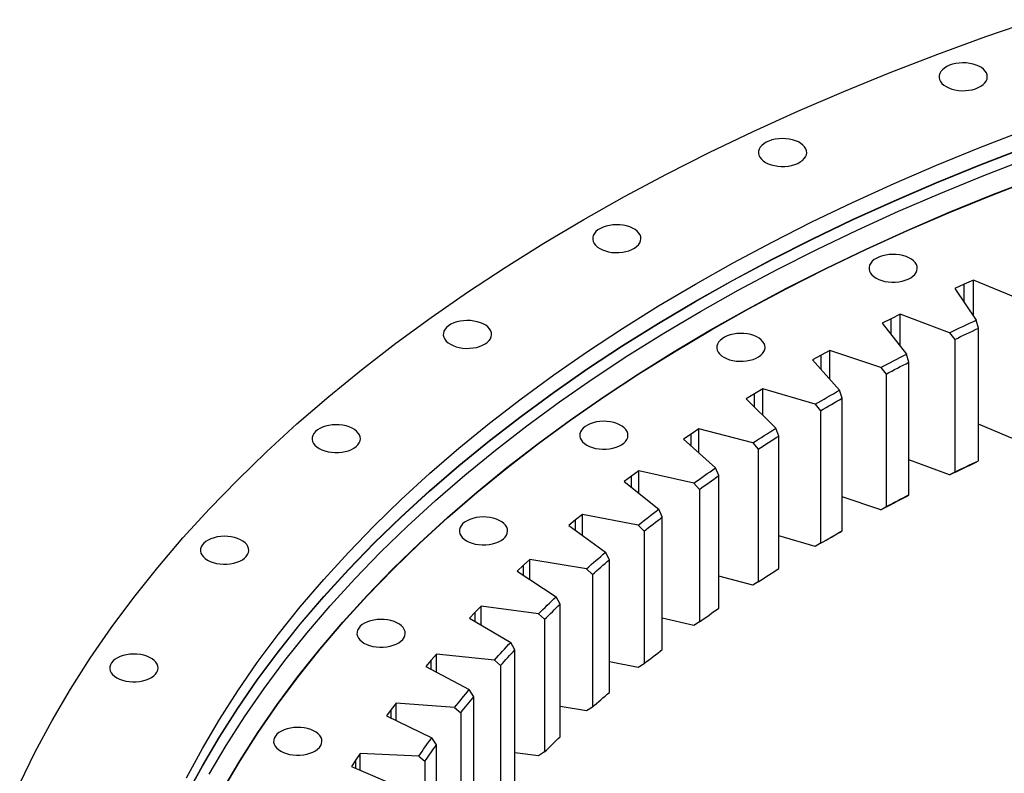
# Model space of a CAD drawing. Header units: millimetres. Extents: x -2262 to 12243, y 36642 to 48023.
# Tile 7 of 12: x 5485 to 6158, y 42721 to 43236. Entities that reach past the tile are written whole.
import ezdxf

# ---------------------------------------------------------------- set-up
doc = ezdxf.new("R2010")
doc.units = ezdxf.units.MM
doc.header["$LTSCALE"] = 50

msp = doc.modelspace()

# ---------------------------------------------------------------- linework, layer by layer
at = {"color": 7, "linetype": 'Continuous', "lineweight": 25}
for p, q in [((6130.01, 43055.52), (6123.64, 43052.63)), ((6136.44, 43058.37), (6130.01, 43055.52)), ((6169.17, 43044.77), (6136.44, 43058.37)), ((6136.44, 43033.83), (6136.44, 43058.37)), ((6123.64, 43052.63), (6138.39, 43030.96)), ((6086.3, 43034.99), (6080.12, 43031.97)), ((6120.17, 43022.35), (6086.3, 43034.99)), ((6086.3, 43013.19), (6086.3, 43034.99)), ((6080.12, 43031.97), (6074.01, 43028.89)), ((6074.01, 43028.89), (6090.62, 43007.67)), ((6139.93, 43025.44), (6138.39, 43030.96)), ((6120.17, 43022.35), (6123.68, 43017.77)), ((6139.93, 42934.81), (6139.93, 43025.44)), ((6123.68, 43017.77), (6123.68, 42927.14)), ((6038.24, 43010.2), (6032.33, 43007)), ((6073.16, 42998.55), (6038.24, 43010.2)), ((6038.24, 42990.54), (6038.24, 43010.2)), ((6092.34, 43002.2), (6090.62, 43007.67)), ((6032.33, 43007), (6026.5, 43003.75)), ((6026.5, 43003.75), (6044.92, 42983.04)), ((6092.34, 42911.57), (6092.34, 43002.2)), ((6073.16, 42998.55), (6076.79, 42994.07)), ((6076.79, 42994.07), (6076.79, 42903.44)), ((5986.76, 42980.69), (5981.21, 42977.28)), ((5992.39, 42984.06), (5986.76, 42980.69)), ((6028.26, 42973.43), (5992.39, 42984.06)), ((5992.39, 42966.12), (5992.39, 42984.06)), ((6046.83, 42977.62), (6044.92, 42983.04)), ((5981.21, 42977.28), (6001.4, 42957.12)), ((6046.83, 42886.99), (6046.83, 42977.62)), ((6028.26, 42973.43), (6031.99, 42969.06)), ((6031.99, 42969.06), (6031.99, 42878.42)), ((5948.84, 42956.63), (5943.51, 42953.1)), ((5985.59, 42947.04), (5948.84, 42956.63)), ((5948.84, 42940.09), (5948.84, 42956.63)), ((6003.49, 42951.76), (6001.4, 42957.12)), ((6169.17, 42947.6), (6139.93, 42959.75)), ((5943.51, 42953.1), (5938.27, 42949.54)), ((5938.27, 42949.54), (5960.17, 42929.99)), ((5985.59, 42947.04), (5989.41, 42942.78)), ((6003.49, 42861.13), (6003.49, 42951.76)), ((5989.41, 42942.78), (5989.41, 42852.14)), ((6120.17, 42925.18), (6092.34, 42935.57)), ((6138.39, 42933.79), (6139.93, 42934.81)), ((5907.72, 42927.98), (5902.7, 42924.31)), ((5945.26, 42919.46), (5907.72, 42927.98)), ((5907.72, 42912.61), (5907.72, 42927.98)), ((5962.44, 42924.69), (5960.17, 42929.99)), ((6123.68, 42927.14), (6120.17, 42925.18)), ((5902.7, 42924.31), (5897.77, 42920.59)), ((5897.77, 42920.59), (5921.33, 42901.7)), ((5962.44, 42834.05), (5962.44, 42924.69)), ((5945.26, 42919.46), (5949.16, 42915.31)), ((5949.16, 42915.31), (5949.16, 42824.68)), ((6073.16, 42901.38), (6046.83, 42910.17)), ((6090.62, 42910.5), (6092.34, 42911.57)), ((5923.78, 42896.47), (5921.33, 42901.7)), ((6076.79, 42903.44), (6073.16, 42901.38)), ((5864.43, 42894.37), (5859.83, 42890.52)), ((5869.13, 42898.18), (5864.43, 42894.37)), ((5907.35, 42890.76), (5869.13, 42898.18)), ((5869.13, 42883.79), (5869.13, 42898.18)), ((5923.78, 42805.83), (5923.78, 42896.47)), ((5859.83, 42890.52), (5884.99, 42872.32)), ((5907.35, 42890.76), (5911.32, 42886.72)), ((5911.32, 42886.72), (5911.32, 42796.08)), ((6044.92, 42885.87), (6046.83, 42886.99)), ((6028.26, 42876.26), (6003.49, 42883.6)), ((6031.99, 42878.42), (6028.26, 42876.26)), ((5833.15, 42867.31), (5828.79, 42863.37)), ((5871.97, 42861), (5833.15, 42867.31)), ((5833.15, 42853.75), (5833.15, 42867.31)), ((5887.6, 42867.17), (5884.99, 42872.32)), ((5887.6, 42776.53), (5887.6, 42867.17)), ((5828.79, 42863.37), (5824.53, 42859.39)), ((5871.97, 42861), (5876, 42857.07)), ((5824.53, 42859.39), (5851.23, 42841.94)), ((5876, 42857.07), (5876, 42766.44)), ((5985.59, 42849.87), (5962.44, 42855.91)), ((5989.41, 42852.14), (5985.59, 42849.87)), ((5854, 42836.86), (5851.23, 42841.94)), ((5799.89, 42835.45), (5795.87, 42831.38)), ((5839.2, 42830.26), (5799.89, 42835.45)), ((5799.89, 42822.6), (5799.89, 42835.45)), ((5854, 42746.23), (5854, 42836.86)), ((5795.87, 42831.38), (5791.96, 42827.28)), ((5791.96, 42827.28), (5820.13, 42810.63)), ((5839.2, 42830.26), (5843.29, 42826.45)), ((5843.29, 42826.45), (5843.29, 42735.81)), ((5945.26, 42822.3), (5923.78, 42827.17)), ((5949.16, 42824.68), (5945.26, 42822.3)), ((5823.06, 42805.63), (5820.13, 42810.63)), ((5823.06, 42714.99), (5823.06, 42805.63)), ((5769.42, 42802.66), (5765.76, 42798.49)), ((5809.13, 42798.61), (5769.42, 42802.66)), ((5769.42, 42790.42), (5769.42, 42802.66)), ((5765.76, 42798.49), (5762.2, 42794.28)), ((5762.2, 42794.28), (5791.78, 42778.46)), ((5809.13, 42798.61), (5813.25, 42794.92)), ((5813.25, 42794.92), (5813.25, 42704.28)), ((5907.35, 42793.59), (5887.6, 42797.43)), ((5911.32, 42796.08), (5907.35, 42793.59)), ((5794.85, 42773.55), (5791.78, 42778.46)), ((5794.85, 42682.91), (5794.85, 42773.55)), ((5741.81, 42769.04), (5738.52, 42764.77)), ((5781.83, 42766.14), (5741.81, 42769.04)), ((5741.81, 42757.33), (5741.81, 42769.04)), ((5781.83, 42766.14), (5785.98, 42762.57)), ((5871.97, 42763.83), (5854, 42766.75)), ((5876, 42766.44), (5871.97, 42763.83)), ((5738.52, 42764.77), (5735.33, 42760.46)), ((5735.33, 42760.46), (5766.24, 42745.51)), ((5785.98, 42762.57), (5785.98, 42671.93)), ((5769.45, 42740.69), (5766.24, 42745.51)), ((5769.45, 42650.05), (5769.45, 42740.69)), ((5717.15, 42734.67), (5714.23, 42730.3)), ((5757.36, 42732.92), (5717.15, 42734.67)), ((5717.15, 42723.41), (5717.15, 42734.67)), ((5757.36, 42732.92), (5761.54, 42729.47)), ((5839.2, 42733.09), (5823.06, 42735.22)), ((5843.29, 42735.81), (5839.2, 42733.09)), ((5714.23, 42730.3), (5711.41, 42725.92)), ((5711.41, 42725.92), (5743.57, 42711.87)), ((5761.54, 42729.47), (5761.54, 42638.83))]:
    msp.add_line(p, q, dxfattribs=at)
at = {"color": 82, "linetype": 'Continuous', "lineweight": 25}
for p, q in [((6130.01, 43043.28), (6130.01, 43055.52)), ((6080.12, 43021.09), (6080.12, 43031.97)), ((6032.33, 42997.19), (6032.33, 43007)), ((5986.76, 42971.74), (5986.76, 42980.69)), ((5943.51, 42944.85), (5943.51, 42953.1)), ((5902.7, 42916.64), (5902.7, 42924.31)), ((5864.43, 42887.19), (5864.43, 42894.37)), ((5828.79, 42856.6), (5828.79, 42863.37)), ((5795.87, 42824.97), (5795.87, 42831.38)), ((5765.76, 42792.38), (5765.76, 42798.49)), ((5738.52, 42758.92), (5738.52, 42764.77)), ((5714.23, 42724.69), (5714.23, 42730.3))]:
    msp.add_line(p, q, dxfattribs=at)
at = {"color": 7, "linetype": 'Continuous', "lineweight": 25, "flags": 128}
for points in [[(5484.52, 42714.23), (5495.1, 42735.9), (5506.66, 42757.4), (5519.2, 42778.71), (5532.69, 42799.83), (5547.14, 42820.74), (5562.54, 42841.42), (5578.86, 42861.86), (5596.11, 42882.05), (5614.26, 42901.98), (5633.32, 42921.62), (5653.26, 42940.96), (5674.06, 42960), (5695.73, 42978.72), (5718.23, 42997.1), (5741.56, 43015.14), (5765.7, 43032.81), (5790.64, 43050.12), (5816.35, 43067.05), (5842.82, 43083.58), (5870.03, 43099.7), (5897.96, 43115.41), (5926.59, 43130.69), (5955.91, 43145.53), (5985.89, 43159.93), (6016.51, 43173.86), (6047.76, 43187.33), (6079.6, 43200.32), (6112.02, 43212.83), (6145, 43224.84), (6178.51, 43236.35)], [(6117.78, 43190.6), (6119.61, 43189.69), (6121.64, 43188.95), (6123.84, 43188.38), (6126.16, 43188), (6128.55, 43187.82), (6130.96, 43187.85), (6133.33, 43188.08), (6135.63, 43188.5), (6137.79, 43189.12), (6139.77, 43189.9), (6141.54, 43190.85), (6143.04, 43191.94), (6144.26, 43193.14), (6145.16, 43194.43), (6145.73, 43195.78), (6145.95, 43197.16), (6145.82, 43198.55), (6145.34, 43199.91), (6144.52, 43201.22), (6143.38, 43202.45), (6141.94, 43203.56), (6140.24, 43204.54), (6138.3, 43205.37), (6136.18, 43206.03), (6133.92, 43206.51), (6131.56, 43206.78), (6129.15, 43206.86), (6126.75, 43206.73), (6124.41, 43206.41), (6122.18, 43205.89), (6120.1, 43205.18), (6118.22, 43204.31), (6116.58, 43203.29), (6115.21, 43202.15), (6114.15, 43200.9), (6113.41, 43199.58), (6113.02, 43198.2), (6112.98, 43196.81), (6113.28, 43195.43), (6113.93, 43194.1), (6114.92, 43192.83), (6116.21, 43191.65), (6117.78, 43190.6)], [(5598.65, 42718.19), (5609.38, 42738.13), (5621, 42757.9), (5633.52, 42777.49), (5646.92, 42796.88), (5661.2, 42816.06), (5676.34, 42835.02), (5692.34, 42853.75), (5709.18, 42872.23), (5726.85, 42890.44), (5745.34, 42908.39), (5764.64, 42926.04), (5784.73, 42943.4), (5805.61, 42960.45), (5827.25, 42977.18), (5849.64, 42993.58), (5872.76, 43009.63), (5896.61, 43025.33), (5921.16, 43040.66), (5946.39, 43055.61), (5972.3, 43070.18), (5998.86, 43084.36), (6026.05, 43098.12), (6053.86, 43111.47), (6082.26, 43124.4), (6111.24, 43136.89), (6140.77, 43148.94), (6170.84, 43160.54)], [(5994.36, 43138.83), (5996.18, 43137.92), (5998.22, 43137.18), (6000.42, 43136.61), (6002.74, 43136.24), (6005.12, 43136.06), (6007.53, 43136.08), (6009.91, 43136.31), (6012.2, 43136.74), (6014.37, 43137.35), (6016.35, 43138.14), (6018.11, 43139.08), (6019.62, 43140.17), (6020.84, 43141.37), (6021.74, 43142.66), (6022.31, 43144.01), (6022.53, 43145.4), (6022.39, 43146.78), (6021.91, 43148.15), (6021.09, 43149.45), (6019.95, 43150.68), (6018.52, 43151.79), (6016.81, 43152.78), (6014.88, 43153.61), (6012.76, 43154.27), (6010.49, 43154.74), (6008.13, 43155.02), (6005.73, 43155.09), (6003.33, 43154.97), (6000.99, 43154.64), (5998.75, 43154.12), (5996.67, 43153.42), (5994.79, 43152.55), (5993.15, 43151.53), (5991.79, 43150.38), (5990.73, 43149.13), (5989.99, 43147.81), (5989.6, 43146.44), (5989.55, 43145.05), (5989.86, 43143.67), (5990.51, 43142.33), (5991.49, 43141.06), (5992.79, 43139.89), (5994.36, 43138.83)], [(5598.65, 42706.41), (5609.38, 42726.35), (5621, 42746.12), (5633.52, 42765.7), (5646.92, 42785.1), (5661.2, 42804.28), (5676.34, 42823.24), (5692.34, 42841.97), (5709.18, 42860.44), (5726.85, 42878.66), (5745.34, 42896.6), (5764.64, 42914.26), (5784.73, 42931.62), (5805.61, 42948.67), (5827.25, 42965.4), (5849.64, 42981.79), (5872.76, 42997.85), (5896.61, 43013.54), (5921.16, 43028.88), (5946.39, 43043.83), (5972.3, 43058.4), (5998.86, 43072.57), (6026.05, 43086.34), (6053.86, 43099.69), (6082.26, 43112.61), (6111.24, 43125.11), (6140.77, 43137.16), (6170.84, 43148.76)], [(5598.65, 42706.2), (5609.38, 42726.14), (5621, 42745.91), (5633.52, 42765.5), (5646.92, 42784.89), (5661.2, 42804.07), (5676.34, 42823.04), (5692.34, 42841.76), (5709.18, 42860.24), (5726.85, 42878.45), (5745.34, 42896.4), (5764.64, 42914.06), (5784.73, 42931.42), (5805.61, 42948.47), (5827.25, 42965.19), (5849.64, 42981.59), (5872.76, 42997.64), (5896.61, 43013.34), (5921.16, 43028.67), (5946.39, 43043.63), (5972.3, 43058.2), (5998.86, 43072.37), (6026.05, 43086.13), (6053.86, 43099.48), (6082.26, 43112.41), (6111.24, 43124.9), (6140.77, 43136.95), (6170.84, 43148.55)], [(5614.13, 42720.55), (5625.72, 42740.25), (5638.19, 42759.77), (5651.54, 42779.09), (5665.77, 42798.21), (5680.85, 42817.1), (5696.79, 42835.76), (5713.57, 42854.17), (5731.18, 42872.32), (5749.6, 42890.19), (5768.83, 42907.79), (5788.85, 42925.09), (5809.65, 42942.07), (5831.21, 42958.74), (5853.52, 42975.08), (5876.56, 42991.07), (5900.32, 43006.71), (5924.78, 43021.99), (5949.93, 43036.89), (5975.74, 43051.41), (6002.2, 43065.53), (6029.3, 43079.24), (6057, 43092.55), (6085.3, 43105.43), (6114.18, 43117.87), (6143.6, 43129.88), (6173.57, 43141.44)], [(5623.41, 42710.19), (5634.91, 42729.74), (5647.29, 42749.12), (5660.55, 42768.31), (5674.67, 42787.29), (5689.65, 42806.05), (5705.48, 42824.57), (5722.14, 42842.85), (5739.62, 42860.87), (5757.92, 42878.62), (5777.01, 42896.09), (5796.89, 42913.27), (5817.54, 42930.14), (5838.95, 42946.69), (5861.1, 42962.91), (5883.98, 42978.79), (5907.57, 42994.32), (5931.86, 43009.49), (5956.82, 43024.28), (5982.45, 43038.69), (6008.73, 43052.72), (6035.63, 43066.33), (6063.14, 43079.54), (6091.24, 43092.33), (6119.91, 43104.69), (6149.13, 43116.61), (6178.88, 43128.09)], [(5623.64, 42710.14), (5635.14, 42729.7), (5647.52, 42749.07), (5660.78, 42768.25), (5674.9, 42787.23), (5689.88, 42805.98), (5705.7, 42824.5), (5722.36, 42842.78), (5739.84, 42860.8), (5758.13, 42878.55), (5777.22, 42896.01), (5797.09, 42913.19), (5817.74, 42930.05), (5839.15, 42946.6), (5861.29, 42962.82), (5884.17, 42978.69), (5907.76, 42994.22), (5932.04, 43009.39), (5957, 43024.18), (5982.63, 43038.59), (6008.9, 43052.61), (6035.79, 43066.22), (6063.3, 43079.43), (6091.39, 43092.22), (6120.05, 43104.57), (6149.27, 43116.49), (6179.01, 43127.97)], [(5880.99, 43079.9), (5882.81, 43078.99), (5884.84, 43078.25), (5887.04, 43077.68), (5889.36, 43077.3), (5891.75, 43077.13), (5894.16, 43077.15), (5896.54, 43077.38), (5898.83, 43077.81), (5900.99, 43078.42), (5902.98, 43079.21), (5904.74, 43080.15), (5906.25, 43081.24), (5907.46, 43082.44), (5908.37, 43083.73), (5908.93, 43085.08), (5909.15, 43086.46), (5909.02, 43087.85), (5908.54, 43089.22), (5907.72, 43090.52), (5906.58, 43091.75), (5905.14, 43092.86), (5903.44, 43093.85), (5901.51, 43094.68), (5899.38, 43095.34), (5897.12, 43095.81), (5894.76, 43096.09), (5892.35, 43096.16), (5889.95, 43096.04), (5887.61, 43095.71), (5885.38, 43095.19), (5883.3, 43094.49), (5881.42, 43093.62), (5879.78, 43092.6), (5878.42, 43091.45), (5877.35, 43090.2), (5876.62, 43088.88), (5876.22, 43087.51), (5876.18, 43086.12), (5876.49, 43084.74), (5877.14, 43083.4), (5878.12, 43082.13), (5879.41, 43080.96), (5880.99, 43079.9)], [(6069.88, 43059.68), (6071.7, 43058.78), (6073.74, 43058.03), (6075.93, 43057.46), (6078.25, 43057.09), (6080.64, 43056.91), (6083.05, 43056.93), (6085.43, 43057.16), (6087.72, 43057.59), (6089.88, 43058.2), (6091.87, 43058.99), (6093.63, 43059.94), (6095.14, 43061.02), (6096.36, 43062.22), (6097.26, 43063.51), (6097.82, 43064.86), (6098.04, 43066.25), (6097.91, 43067.63), (6097.43, 43069), (6096.61, 43070.3), (6095.47, 43071.53), (6094.03, 43072.65), (6092.33, 43073.63), (6090.4, 43074.46), (6088.28, 43075.12), (6086.01, 43075.59), (6083.65, 43075.87), (6081.25, 43075.94), (6078.85, 43075.82), (6076.51, 43075.49), (6074.27, 43074.97), (6072.19, 43074.27), (6070.31, 43073.4), (6068.67, 43072.38), (6067.31, 43071.23), (6066.25, 43069.98), (6065.51, 43068.66), (6065.12, 43067.29), (6065.07, 43065.9), (6065.38, 43064.52), (6066.03, 43063.18), (6067.01, 43061.91), (6068.3, 43060.74), (6069.88, 43059.68)], [(5778.91, 43014.45), (5780.73, 43013.55), (5782.76, 43012.8), (5784.96, 43012.23), (5787.28, 43011.86), (5789.67, 43011.68), (5792.08, 43011.7), (5794.45, 43011.93), (5796.75, 43012.36), (5798.91, 43012.97), (5800.89, 43013.76), (5802.66, 43014.7), (5804.16, 43015.79), (5805.38, 43016.99), (5806.28, 43018.28), (5806.85, 43019.63), (5807.07, 43021.02), (5806.94, 43022.4), (5806.46, 43023.77), (5805.64, 43025.07), (5804.5, 43026.3), (5803.06, 43027.42), (5801.36, 43028.4), (5799.42, 43029.23), (5797.3, 43029.89), (5795.04, 43030.36), (5792.68, 43030.64), (5790.27, 43030.71), (5787.87, 43030.59), (5785.53, 43030.26), (5783.3, 43029.74), (5781.22, 43029.04), (5779.34, 43028.17), (5777.7, 43027.15), (5776.33, 43026), (5775.27, 43024.75), (5774.54, 43023.43), (5774.14, 43022.06), (5774.1, 43020.67), (5774.4, 43019.29), (5775.06, 43017.95), (5776.04, 43016.68), (5777.33, 43015.51), (5778.91, 43014.45)], [(6120.17, 43022.35), (6122.43, 43023.44), (6124.7, 43024.52), (6126.97, 43025.6), (6129.25, 43026.68), (6131.53, 43027.75), (6133.81, 43028.83), (6136.1, 43029.89), (6138.39, 43030.96)], [(5965.84, 43005.61), (5967.66, 43004.7), (5969.7, 43003.95), (5971.9, 43003.38), (5974.21, 43003.01), (5976.6, 43002.83), (5979.01, 43002.86), (5981.39, 43003.08), (5983.68, 43003.51), (5985.84, 43004.12), (5987.83, 43004.91), (5989.59, 43005.86), (5991.1, 43006.94), (5992.32, 43008.14), (5993.22, 43009.43), (5993.78, 43010.78), (5994, 43012.17), (5993.87, 43013.56), (5993.39, 43014.92), (5992.57, 43016.23), (5991.43, 43017.45), (5990, 43018.57), (5988.29, 43019.55), (5986.36, 43020.38), (5984.24, 43021.04), (5981.97, 43021.51), (5979.61, 43021.79), (5977.21, 43021.86), (5974.81, 43021.74), (5972.47, 43021.41), (5970.23, 43020.89), (5968.15, 43020.19), (5966.27, 43019.32), (5964.63, 43018.3), (5963.27, 43017.15), (5962.21, 43015.91), (5961.47, 43014.58), (5961.08, 43013.21), (5961.03, 43011.82), (5961.34, 43010.44), (5961.99, 43009.1), (5962.97, 43007.83), (5964.27, 43006.66), (5965.84, 43005.61)], [(6123.68, 43017.77), (6125.7, 43018.74), (6127.72, 43019.7), (6129.75, 43020.67), (6131.78, 43021.63), (6133.81, 43022.58), (6135.85, 43023.54), (6137.88, 43024.49), (6139.93, 43025.44)], [(6073.16, 42998.55), (6075.32, 42999.7), (6077.5, 43000.85), (6079.67, 43001.99), (6081.85, 43003.14), (6084.04, 43004.27), (6086.23, 43005.41), (6088.42, 43006.54), (6090.62, 43007.67)], [(6076.79, 42994.07), (6078.72, 42995.1), (6080.65, 42996.12), (6082.59, 42997.14), (6084.54, 42998.16), (6086.48, 42999.17), (6088.43, 43000.18), (6090.39, 43001.19), (6092.34, 43002.2)], [(6028.26, 42973.43), (6030.33, 42974.64), (6032.4, 42975.85), (6034.47, 42977.05), (6036.55, 42978.26), (6038.63, 42979.46), (6040.72, 42980.65), (6042.82, 42981.85), (6044.92, 42983.04)], [(6031.99, 42969.06), (6033.83, 42970.14), (6035.68, 42971.21), (6037.53, 42972.29), (6039.38, 42973.36), (6041.24, 42974.43), (6043.1, 42975.49), (6044.96, 42976.56), (6046.83, 42977.62)], [(5872.16, 42945.55), (5873.99, 42944.64), (5876.02, 42943.89), (5878.22, 42943.32), (5880.54, 42942.95), (5882.93, 42942.77), (5885.33, 42942.8), (5887.71, 42943.02), (5890, 42943.45), (5892.17, 42944.06), (5894.15, 42944.85), (5895.92, 42945.8), (5897.42, 42946.88), (5898.64, 42948.08), (5899.54, 42949.37), (5900.11, 42950.72), (5900.33, 42952.11), (5900.2, 42953.5), (5899.71, 42954.86), (5898.9, 42956.17), (5897.75, 42957.39), (5896.32, 42958.51), (5894.61, 42959.49), (5892.68, 42960.32), (5890.56, 42960.98), (5888.29, 42961.45), (5885.93, 42961.73), (5883.53, 42961.8), (5881.13, 42961.68), (5878.79, 42961.35), (5876.55, 42960.83), (5874.48, 42960.13), (5872.6, 42959.26), (5870.96, 42958.24), (5869.59, 42957.09), (5868.53, 42955.85), (5867.79, 42954.52), (5867.4, 42953.15), (5867.35, 42951.76), (5867.66, 42950.38), (5868.31, 42949.04), (5869.3, 42947.77), (5870.59, 42946.6), (5872.16, 42945.55)], [(5689.23, 42943.2), (5691.06, 42942.29), (5693.09, 42941.55), (5695.29, 42940.98), (5697.61, 42940.61), (5700, 42940.43), (5702.41, 42940.45), (5704.78, 42940.68), (5707.08, 42941.11), (5709.24, 42941.72), (5711.22, 42942.51), (5712.99, 42943.45), (5714.49, 42944.54), (5715.71, 42945.74), (5716.61, 42947.03), (5717.18, 42948.38), (5717.4, 42949.76), (5717.27, 42951.15), (5716.78, 42952.52), (5715.97, 42953.82), (5714.83, 42955.05), (5713.39, 42956.16), (5711.68, 42957.15), (5709.75, 42957.98), (5707.63, 42958.64), (5705.36, 42959.11), (5703, 42959.39), (5700.6, 42959.46), (5698.2, 42959.34), (5695.86, 42959.01), (5693.63, 42958.49), (5691.55, 42957.79), (5689.67, 42956.92), (5688.03, 42955.9), (5686.66, 42954.75), (5685.6, 42953.5), (5684.86, 42952.18), (5684.47, 42950.81), (5684.43, 42949.42), (5684.73, 42948.04), (5685.38, 42946.7), (5686.37, 42945.43), (5687.66, 42944.26), (5689.23, 42943.2)], [(5985.59, 42947.04), (5987.55, 42948.31), (5989.51, 42949.58), (5991.48, 42950.84), (5993.45, 42952.1), (5995.43, 42953.36), (5997.41, 42954.62), (5999.4, 42955.87), (6001.4, 42957.12)], [(5989.41, 42942.78), (5991.16, 42943.91), (5992.91, 42945.04), (5994.66, 42946.17), (5996.42, 42947.29), (5998.18, 42948.41), (5999.95, 42949.53), (6001.72, 42950.65), (6003.49, 42951.76)], [(6120.17, 42925.18), (6122.43, 42926.27), (6124.7, 42927.35), (6126.97, 42928.43), (6129.25, 42929.51), (6131.53, 42930.59), (6133.81, 42931.66), (6136.1, 42932.73), (6138.39, 42933.79)], [(6123.68, 42927.14), (6125.7, 42928.1), (6127.72, 42929.07), (6129.75, 42930.03), (6131.78, 42930.99), (6133.81, 42931.95), (6135.85, 42932.9), (6137.88, 42933.86), (6139.93, 42934.81)], [(5945.26, 42919.46), (5947.1, 42920.79), (5948.95, 42922.11), (5950.81, 42923.43), (5952.67, 42924.74), (5954.54, 42926.06), (5956.41, 42927.37), (5958.28, 42928.68), (5960.17, 42929.99)], [(5949.16, 42915.31), (5950.8, 42916.49), (5952.45, 42917.67), (5954.11, 42918.84), (5955.77, 42920.02), (5957.43, 42921.19), (5959.1, 42922.36), (5960.77, 42923.52), (5962.44, 42924.69)], [(6073.16, 42901.38), (6075.32, 42902.53), (6077.5, 42903.68), (6079.67, 42904.83), (6081.85, 42905.97), (6084.04, 42907.11), (6086.23, 42908.24), (6088.42, 42909.37), (6090.62, 42910.5)], [(6076.79, 42903.44), (6078.72, 42904.46), (6080.65, 42905.48), (6082.59, 42906.5), (6084.54, 42907.52), (6086.48, 42908.54), (6088.43, 42909.55), (6090.39, 42910.56), (6092.34, 42911.57)], [(5907.35, 42890.76), (5909.08, 42892.13), (5910.81, 42893.51), (5912.55, 42894.88), (5914.3, 42896.25), (5916.05, 42897.61), (5917.8, 42898.98), (5919.57, 42900.34), (5921.33, 42901.7)], [(5789.87, 42880.16), (5791.7, 42879.25), (5793.73, 42878.51), (5795.93, 42877.94), (5798.25, 42877.56), (5800.64, 42877.39), (5803.05, 42877.41), (5805.42, 42877.64), (5807.72, 42878.06), (5809.88, 42878.68), (5811.86, 42879.46), (5813.63, 42880.41), (5815.13, 42881.5), (5816.35, 42882.7), (5817.25, 42883.99), (5817.82, 42885.34), (5818.04, 42886.72), (5817.91, 42888.11), (5817.43, 42889.47), (5816.61, 42890.78), (5815.47, 42892.01), (5814.03, 42893.12), (5812.33, 42894.11), (5810.39, 42894.93), (5808.27, 42895.59), (5806.01, 42896.07), (5803.64, 42896.34), (5801.24, 42896.42), (5798.84, 42896.29), (5796.5, 42895.97), (5794.27, 42895.45), (5792.19, 42894.74), (5790.31, 42893.87), (5788.67, 42892.85), (5787.3, 42891.71), (5786.24, 42890.46), (5785.5, 42889.14), (5785.11, 42887.76), (5785.07, 42886.37), (5785.37, 42885), (5786.02, 42883.66), (5787.01, 42882.39), (5788.3, 42881.21), (5789.87, 42880.16)], [(5911.32, 42886.72), (5912.86, 42887.95), (5914.41, 42889.17), (5915.96, 42890.39), (5917.52, 42891.61), (5919.08, 42892.83), (5920.64, 42894.04), (5922.21, 42895.26), (5923.78, 42896.47)], [(6031.99, 42878.42), (6033.83, 42879.5), (6035.68, 42880.58), (6037.53, 42881.65), (6039.38, 42882.72), (6041.24, 42883.79), (6043.1, 42884.86), (6044.96, 42885.92), (6046.83, 42886.99)], [(5612.95, 42866.93), (5614.78, 42866.02), (5616.81, 42865.28), (5619.01, 42864.71), (5621.33, 42864.33), (5623.72, 42864.16), (5626.13, 42864.18), (5628.5, 42864.41), (5630.8, 42864.83), (5632.96, 42865.45), (5634.94, 42866.24), (5636.71, 42867.18), (5638.21, 42868.27), (5639.43, 42869.47), (5640.33, 42870.76), (5640.9, 42872.11), (5641.12, 42873.49), (5640.99, 42874.88), (5640.51, 42876.24), (5639.69, 42877.55), (5638.55, 42878.78), (5637.11, 42879.89), (5635.41, 42880.88), (5633.47, 42881.71), (5631.35, 42882.36), (5629.08, 42882.84), (5626.72, 42883.11), (5624.32, 42883.19), (5621.92, 42883.06), (5619.58, 42882.74), (5617.35, 42882.22), (5615.27, 42881.51), (5613.39, 42880.64), (5611.75, 42879.63), (5610.38, 42878.48), (5609.32, 42877.23), (5608.58, 42875.91), (5608.19, 42874.54), (5608.15, 42873.15), (5608.45, 42871.77), (5609.1, 42870.43), (5610.09, 42869.16), (5611.38, 42867.98), (5612.95, 42866.93)], [(6038.82, 42882.4), (6040.72, 42883.49), (6042.82, 42884.68), (6044.92, 42885.87)], [(5871.97, 42861), (5873.58, 42862.42), (5875.19, 42863.84), (5876.81, 42865.26), (5878.43, 42866.68), (5880.06, 42868.09), (5881.7, 42869.51), (5883.34, 42870.92), (5884.99, 42872.32)], [(5876, 42857.07), (5877.44, 42858.34), (5878.87, 42859.61), (5880.32, 42860.87), (5881.77, 42862.14), (5883.22, 42863.4), (5884.68, 42864.65), (5886.14, 42865.91), (5887.6, 42867.17)], [(5989.41, 42852.14), (5991.16, 42853.27), (5992.91, 42854.4), (5994.66, 42855.53), (5996.42, 42856.65), (5998.18, 42857.77), (5999.95, 42858.89), (6001.72, 42860.01), (6003.49, 42861.13)], [(5839.2, 42830.26), (5840.68, 42831.72), (5842.17, 42833.19), (5843.67, 42834.65), (5845.17, 42836.12), (5846.67, 42837.58), (5848.19, 42839.03), (5849.7, 42840.49), (5851.23, 42841.94)], [(5843.29, 42826.45), (5844.61, 42827.76), (5845.94, 42829.06), (5847.27, 42830.37), (5848.61, 42831.67), (5849.95, 42832.97), (5851.3, 42834.27), (5852.65, 42835.57), (5854, 42836.86)], [(5949.16, 42824.68), (5950.8, 42825.86), (5952.45, 42827.03), (5954.11, 42828.21), (5955.77, 42829.38), (5957.43, 42830.55), (5959.1, 42831.72), (5960.77, 42832.89), (5962.44, 42834.05)], [(5719.87, 42810.17), (5721.7, 42809.26), (5723.73, 42808.51), (5725.93, 42807.95), (5728.25, 42807.57), (5730.64, 42807.39), (5733.05, 42807.42), (5735.42, 42807.65), (5737.72, 42808.07), (5739.88, 42808.68), (5741.86, 42809.47), (5743.63, 42810.42), (5745.13, 42811.5), (5746.35, 42812.7), (5747.25, 42813.99), (5747.82, 42815.35), (5748.04, 42816.73), (5747.91, 42818.12), (5747.43, 42819.48), (5746.61, 42820.79), (5745.47, 42822.01), (5744.03, 42823.13), (5742.33, 42824.11), (5740.39, 42824.94), (5738.27, 42825.6), (5736.01, 42826.07), (5733.65, 42826.35), (5731.24, 42826.43), (5728.84, 42826.3), (5726.5, 42825.97), (5724.27, 42825.45), (5722.19, 42824.75), (5720.31, 42823.88), (5718.67, 42822.86), (5717.3, 42821.72), (5716.24, 42820.47), (5715.5, 42819.15), (5715.11, 42817.77), (5715.07, 42816.38), (5715.37, 42815), (5716.03, 42813.66), (5717.01, 42812.4), (5718.3, 42811.22), (5719.87, 42810.17)], [(5809.13, 42798.61), (5810.48, 42800.12), (5811.84, 42801.62), (5813.21, 42803.13), (5814.58, 42804.63), (5815.96, 42806.13), (5817.35, 42807.63), (5818.74, 42809.13), (5820.13, 42810.63)], [(5813.25, 42794.92), (5814.46, 42796.26), (5815.68, 42797.61), (5816.9, 42798.95), (5818.12, 42800.29), (5819.35, 42801.63), (5820.58, 42802.96), (5821.82, 42804.3), (5823.06, 42805.63)], [(5911.32, 42796.08), (5912.86, 42797.31), (5914.41, 42798.53), (5915.96, 42799.75), (5917.52, 42800.97), (5919.08, 42802.19), (5920.64, 42803.41), (5922.21, 42804.62), (5923.78, 42805.83)], [(5550.9, 42786.48), (5552.73, 42785.57), (5554.76, 42784.82), (5556.96, 42784.25), (5559.28, 42783.88), (5561.67, 42783.7), (5564.07, 42783.73), (5566.45, 42783.95), (5568.74, 42784.38), (5570.91, 42784.99), (5572.89, 42785.78), (5574.65, 42786.73), (5576.16, 42787.81), (5577.38, 42789.01), (5578.28, 42790.3), (5578.85, 42791.65), (5579.07, 42793.04), (5578.93, 42794.43), (5578.45, 42795.79), (5577.63, 42797.1), (5576.49, 42798.32), (5575.06, 42799.44), (5573.35, 42800.42), (5571.42, 42801.25), (5569.3, 42801.91), (5567.03, 42802.38), (5564.67, 42802.66), (5562.27, 42802.73), (5559.87, 42802.61), (5557.53, 42802.28), (5555.29, 42801.76), (5553.22, 42801.06), (5551.34, 42800.19), (5549.7, 42799.17), (5548.33, 42798.02), (5547.27, 42796.78), (5546.53, 42795.45), (5546.14, 42794.08), (5546.09, 42792.69), (5546.4, 42791.31), (5547.05, 42789.97), (5548.04, 42788.7), (5549.33, 42787.53), (5550.9, 42786.48)], [(5781.83, 42766.14), (5783.05, 42767.68), (5784.28, 42769.23), (5785.51, 42770.77), (5786.75, 42772.31), (5788, 42773.85), (5789.25, 42775.39), (5790.51, 42776.92), (5791.78, 42778.46)], [(5785.98, 42762.57), (5787.07, 42763.94), (5788.17, 42765.32), (5789.27, 42766.69), (5790.38, 42768.07), (5791.49, 42769.44), (5792.6, 42770.81), (5793.73, 42772.18), (5794.85, 42773.55)], [(5876, 42766.44), (5877.44, 42767.71), (5878.87, 42768.97), (5880.32, 42770.24), (5881.77, 42771.5), (5883.22, 42772.76), (5884.68, 42774.02), (5886.14, 42775.28), (5887.6, 42776.53)], [(5662.93, 42736.34), (5664.75, 42735.43), (5666.79, 42734.68), (5668.99, 42734.11), (5671.31, 42733.74), (5673.7, 42733.56), (5676.1, 42733.59), (5678.48, 42733.81), (5680.77, 42734.24), (5682.94, 42734.85), (5684.92, 42735.64), (5686.68, 42736.59), (5688.19, 42737.67), (5689.41, 42738.87), (5690.31, 42740.16), (5690.88, 42741.51), (5691.1, 42742.9), (5690.96, 42744.29), (5690.48, 42745.65), (5689.66, 42746.96), (5688.52, 42748.18), (5687.09, 42749.3), (5685.38, 42750.28), (5683.45, 42751.11), (5681.33, 42751.77), (5679.06, 42752.24), (5676.7, 42752.52), (5674.3, 42752.6), (5671.9, 42752.47), (5669.56, 42752.14), (5667.32, 42751.62), (5665.24, 42750.92), (5663.37, 42750.05), (5661.73, 42749.03), (5660.36, 42747.88), (5659.3, 42746.64), (5658.56, 42745.31), (5658.17, 42743.94), (5658.12, 42742.55), (5658.43, 42741.17), (5659.08, 42739.83), (5660.06, 42738.56), (5661.36, 42737.39), (5662.93, 42736.34)], [(5757.36, 42732.92), (5758.45, 42734.5), (5759.54, 42736.07), (5760.64, 42737.65), (5761.75, 42739.23), (5762.86, 42740.8), (5763.98, 42742.37), (5765.11, 42743.94), (5766.24, 42745.51)], [(5843.29, 42735.81), (5844.61, 42737.12), (5845.94, 42738.43), (5847.27, 42739.73), (5848.61, 42741.03), (5849.95, 42742.33), (5851.3, 42743.63), (5852.65, 42744.93), (5854, 42746.23)], [(5761.54, 42729.47), (5762.51, 42730.88), (5763.49, 42732.28), (5764.47, 42733.69), (5765.45, 42735.09), (5766.45, 42736.49), (5767.44, 42737.89), (5768.44, 42739.29), (5769.45, 42740.69)]]:
    msp.add_lwpolyline(points, dxfattribs=at)

doc.saveas('drawing.dxf')
